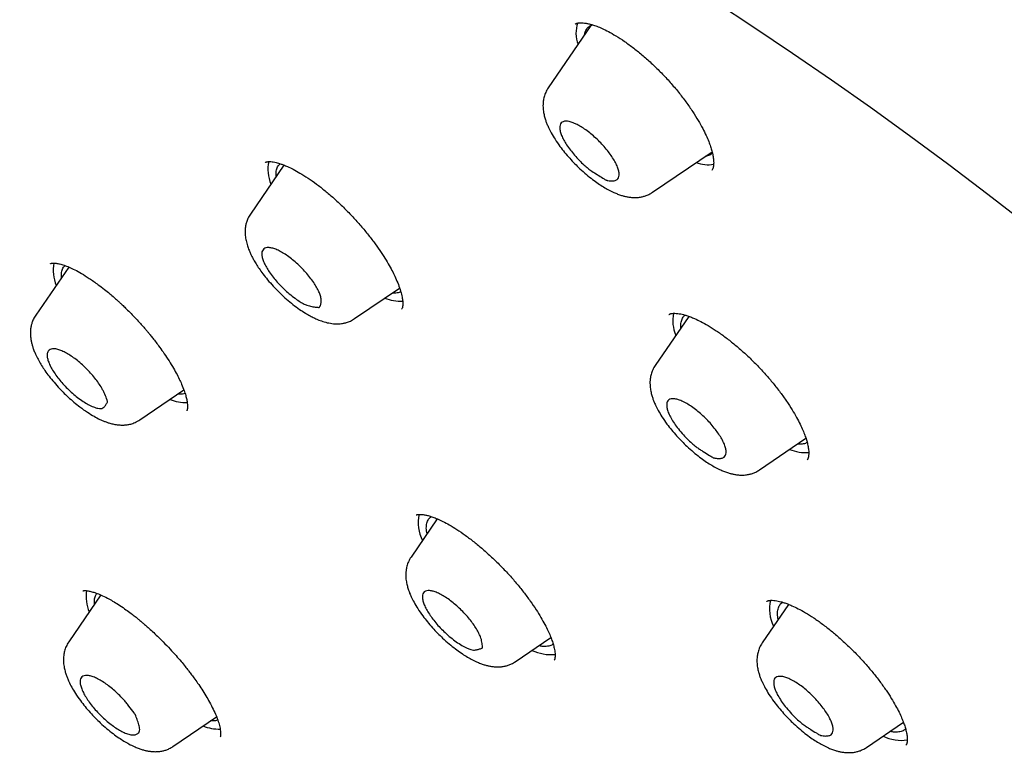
# Model space of a CAD drawing. Header units: millimetres. Extents: x 8 to 641, y 12 to 2274.
# Tile 10 of 34: x 502 to 524, y 705 to 722. Entities that reach past the tile are written whole.
import ezdxf

# ---------------------------------------------------------------- set-up
doc = ezdxf.new("R2010")
doc.units = ezdxf.units.MM

msp = doc.modelspace()

# ---------------------------------------------------------------- linework, layer by layer
at = {"color": 7, "linetype": 'Continuous', "lineweight": 30}
for p, q in [((514.478, 721.925), (513.514, 720.518)), ((515.871, 718.154), (517.217, 719.071)), ((507.538, 718.77), (506.779, 717.661)), ((502.674, 716.464), (501.926, 715.372)), ((509.137, 715.297), (510.152, 715.989)), ((516.691, 715.349), (515.932, 714.241)), ((516.242, 715.389), (516.245, 715.392)), ((504.284, 713.008), (505.276, 713.684)), ((518.29, 711.877), (519.338, 712.591)), ((511.005, 710.77), (510.411, 709.903)), ((503.4, 709.048), (502.672, 707.986)), ((518.948, 708.836), (518.35, 707.964)), ((518.454, 708.903), (518.457, 708.906)), ((512.769, 707.539), (513.573, 708.087)), ((505.03, 705.622), (506.014, 706.292)), ((520.708, 705.6), (521.543, 706.169))]:
    msp.add_line(p, q, dxfattribs=at)
at = {"color": 7, "linetype": 'Continuous', "lineweight": 30, "flags": 128}
msp.add_lwpolyline([(517.293, 722.462), (518.162, 721.892), (519.036, 721.304), (519.914, 720.699), (520.795, 720.077), (521.679, 719.438), (522.566, 718.784), (523.454, 718.114), (524.342, 717.428)], dxfattribs=at)
at = {"color": 7, "linetype": 'Continuous', "lineweight": 30}
for centre, radius, start, end in [((514.806, 721.75), 0.667, 159.305, 201.9628), ((508.018, 718.673), 0.842, 167.9118, 203.2986), ((517.128, 719.575), 0.797, 250.0614, 279.2342), ((503.172, 716.385), 0.851, 168.6004, 203.2111), ((510.191, 716.702), 1.013, 248.3029, 271.9187), ((517.183, 715.256), 0.855, 168.9537, 203.1662), ((505.35, 714.465), 1.067, 248.7511, 270.0838), ((519.335, 713.247), 0.978, 248.0741, 274.147), ((511.45, 710.674), 0.875, 166.9458, 206.816), ((503.944, 709.006), 0.877, 170.7393, 202.9394), ((519.398, 708.738), 0.884, 167.7004, 206.6971), ((513.575, 708.708), 1.008, 244.8046, 275.466), ((506.097, 707.081), 1.068, 248.757, 270.0164), ((521.493, 706.655), 0.895, 242.9754, 278.9927)]:
    msp.add_arc(centre, radius, start, end, dxfattribs=at)
for points, knots in [([(576.127, 680.442), (576.169, 680.485), (576.247, 680.567), (576.346, 680.674), (576.418, 680.755), (576.477, 680.823), (576.536, 680.892), (576.594, 680.961), (576.651, 681.031), (576.702, 681.095), (576.749, 681.156), (576.795, 681.216), (576.843, 681.28), (576.89, 681.344), (576.932, 681.403), (576.967, 681.453), (577, 681.501), (577.036, 681.553), (577.078, 681.615), (577.121, 681.682), (577.163, 681.747), (577.2, 681.807), (577.235, 681.863), (577.268, 681.919), (577.304, 681.979), (577.341, 682.043), (577.376, 682.106), (577.407, 682.161), (577.433, 682.208), (577.461, 682.26), (577.495, 682.326), (577.538, 682.409), (577.583, 682.5), (577.631, 682.598), (577.676, 682.696), (577.715, 682.783), (577.749, 682.859), (577.779, 682.929), (577.811, 683.007), (577.845, 683.091), (577.878, 683.175), (577.907, 683.252), (577.932, 683.321), (577.956, 683.387), (577.981, 683.456), (578.008, 683.536), (578.036, 683.62), (578.062, 683.702), (578.085, 683.774), (578.104, 683.838), (578.123, 683.9), (578.142, 683.968), (578.167, 684.058), (578.195, 684.162), (578.223, 684.27), (578.246, 684.366), (578.268, 684.459), (578.29, 684.561), (578.313, 684.669), (578.335, 684.776), (578.353, 684.873), (578.369, 684.963), (578.385, 685.052), (578.401, 685.15), (578.417, 685.258), (578.434, 685.377), (578.451, 685.504), (578.465, 685.622), (578.476, 685.723), (578.484, 685.802), (578.491, 685.87), (578.497, 685.935), (578.503, 686.004), (578.51, 686.087), (578.517, 686.186), (578.524, 686.296), (578.53, 686.407), (578.536, 686.538), (578.541, 686.688), (578.545, 686.861), (578.547, 687.034), (578.547, 687.262), (578.542, 687.555), (578.527, 687.912), (578.504, 688.279), (578.476, 688.612), (578.446, 688.9), (578.418, 689.14), (578.39, 689.363), (578.361, 689.573), (578.33, 689.78), (578.295, 689.998), (578.254, 690.239), (578.205, 690.51), (578.146, 690.815), (578.076, 691.148), (577.995, 691.511), (577.921, 691.825), (577.859, 692.071), (577.818, 692.229), (577.783, 692.365), (577.753, 692.476), (577.729, 692.563), (577.712, 692.627), (577.698, 692.679), (577.682, 692.735), (577.661, 692.809), (577.636, 692.897), (577.581, 693.09), (577.512, 693.326), (577.428, 693.598), (577.363, 693.808), (577.298, 694.01), (577.237, 694.197), (577.182, 694.362), (577.136, 694.499), (577.101, 694.6), (577.077, 694.67), (577.058, 694.725), (577.035, 694.79), (577.003, 694.881), (576.96, 695.003), (576.908, 695.149), (576.846, 695.32), (576.778, 695.505), (576.706, 695.696), (576.638, 695.876), (576.57, 696.052), (576.5, 696.232), (576.424, 696.425), (576.341, 696.632), (576.268, 696.811), (576.21, 696.951), (576.172, 697.042), (576.142, 697.115), (576.118, 697.171), (576.102, 697.211), (576.083, 697.254), (576.056, 697.318), (576.014, 697.417), (575.959, 697.547), (575.889, 697.709), (575.804, 697.902), (575.713, 698.108), (575.617, 698.323), (575.52, 698.538), (575.418, 698.76), (575.314, 698.983), (575.211, 699.204), (575.041, 699.56), (574.804, 700.049), (574.495, 700.666), (574.187, 701.266), (573.879, 701.849), (573.568, 702.424), (573.243, 703.012), (572.897, 703.624), (572.527, 704.264), (572.227, 704.771), (572.005, 705.141), (571.87, 705.365), (571.74, 705.578), (571.62, 705.772), (571.516, 705.941), (571.427, 706.085), (571.356, 706.199), (571.301, 706.287), (571.261, 706.35), (571.228, 706.404), (571.194, 706.458), (571.152, 706.525), (571.101, 706.605), (571.042, 706.698), (570.948, 706.847), (570.814, 707.056), (570.637, 707.332), (570.441, 707.634), (570.226, 707.963), (569.991, 708.318), (569.735, 708.702), (569.456, 709.115), (569.154, 709.557), (568.828, 710.028), (568.443, 710.577), (568.011, 711.184), (567.544, 711.829), (567.095, 712.44), (566.669, 713.012), (566.267, 713.544), (565.89, 714.037), (565.533, 714.498), (565.199, 714.927), (564.906, 715.299), (564.644, 715.628), (564.402, 715.931), (564.146, 716.249), (563.876, 716.583), (563.577, 716.948), (563.25, 717.346), (562.891, 717.777), (562.512, 718.229), (562.112, 718.701), (561.691, 719.193), (561.252, 719.701), (560.804, 720.212), (560.314, 720.767), (559.791, 721.352), (559.238, 721.961), (558.708, 722.539), (558.201, 723.085), (557.718, 723.599), (557.29, 724.05), (556.914, 724.443), (556.585, 724.784), (556.261, 725.118), (555.934, 725.452), (555.596, 725.795), (555.174, 726.221), (554.66, 726.734), (554.048, 727.337), (553.408, 727.959), (552.741, 728.599), (552.046, 729.257), (551.284, 729.968), (550.461, 730.723), (549.586, 731.511), (548.708, 732.287), (547.822, 733.057), (546.927, 733.818), (546.026, 734.572), (545.123, 735.311), (544.218, 736.037), (543.305, 736.755), (542.38, 737.467), (541.442, 738.174), (540.491, 738.873), (539.529, 739.565), (538.555, 740.248), (537.793, 740.769), (537.255, 741.13), (536.951, 741.332), (536.672, 741.516), (536.418, 741.682), (536.189, 741.831), (535.991, 741.959), (535.824, 742.067), (535.684, 742.156), (535.563, 742.233), (535.461, 742.298), (535.375, 742.352), (535.288, 742.407), (535.186, 742.471), (535.053, 742.555), (534.889, 742.657), (534.69, 742.781), (534.456, 742.925), (534.186, 743.09), (533.882, 743.274), (533.545, 743.476), (533.186, 743.689), (532.818, 743.904), (532.326, 744.187), (531.72, 744.529), (531.01, 744.919), (530.328, 745.283), (529.673, 745.623), (529.044, 745.94), (528.423, 746.243), (527.81, 746.534), (527.323, 746.757), (526.968, 746.915), (526.747, 747.013), (526.543, 747.102), (526.376, 747.174), (526.245, 747.23), (526.145, 747.272), (526.053, 747.311), (525.955, 747.352), (525.847, 747.397), (525.725, 747.447), (525.595, 747.501), (525.447, 747.56), (525.284, 747.626), (525.022, 747.73), (524.676, 747.864), (524.259, 748.02), (523.866, 748.162), (523.493, 748.293), (523.128, 748.416), (522.759, 748.537), (522.379, 748.656), (522.07, 748.748), (521.844, 748.814), (521.713, 748.851), (521.62, 748.877), (521.558, 748.894), (521.514, 748.907), (521.462, 748.921), (521.395, 748.939), (521.31, 748.962), (521.208, 748.989), (521.095, 749.019), (520.978, 749.049), (520.862, 749.078), (520.75, 749.105), (520.615, 749.138), (520.46, 749.175), (520.287, 749.215), (520.128, 749.25), (519.984, 749.281), (519.856, 749.308), (519.736, 749.333), (519.608, 749.358), (519.465, 749.386), (519.302, 749.416), (519.127, 749.447), (518.936, 749.48), (518.733, 749.512), (518.483, 749.55), (518.202, 749.588), (517.898, 749.625), (517.633, 749.652), (517.41, 749.672), (517.226, 749.687), (517.052, 749.699), (516.9, 749.708), (516.764, 749.715), (516.639, 749.72), (516.499, 749.725), (516.343, 749.729), (516.169, 749.731), (515.992, 749.732), (515.82, 749.73), (515.663, 749.726), (515.517, 749.722), (515.379, 749.716), (515.248, 749.709), (515.122, 749.701), (514.994, 749.691), (514.865, 749.68), (514.73, 749.668), (514.59, 749.653), (514.439, 749.635), (514.283, 749.614), (514.138, 749.593), (514.014, 749.574), (513.898, 749.554), (513.782, 749.533), (513.663, 749.51), (513.55, 749.487), (513.441, 749.463), (513.334, 749.439), (513.172, 749.4), (512.961, 749.345), (512.707, 749.271), (512.461, 749.192), (512.227, 749.109), (512.051, 749.041), (511.93, 748.992), (511.852, 748.96), (511.767, 748.923), (511.681, 748.885), (511.6, 748.848), (511.528, 748.814), (511.462, 748.782), (511.396, 748.75), (511.329, 748.717), (511.26, 748.681), (511.194, 748.646), (511.137, 748.615), (511.09, 748.589), (511.044, 748.564), (510.994, 748.535), (510.933, 748.5), (510.867, 748.462), (510.802, 748.422), (510.736, 748.381), (510.669, 748.339), (510.605, 748.298), (510.553, 748.264), (510.51, 748.235), (510.469, 748.207), (510.419, 748.173), (510.361, 748.132), (510.301, 748.089), (510.249, 748.051), (510.205, 748.018), (510.159, 747.984), (510.105, 747.942), (510.038, 747.89), (509.967, 747.834), (509.9, 747.778), (509.846, 747.734), (509.806, 747.699), (509.771, 747.669), (509.725, 747.629), (509.666, 747.577), (509.593, 747.511), (509.507, 747.43), (509.444, 747.371), (509.411, 747.339)], [0, 0, 0, 0, 0.001961, 0.003665, 0.005119, 0.006419, 0.007612, 0.009012, 0.010283, 0.011521, 0.0126, 0.013712, 0.014931, 0.016207, 0.017306, 0.018212, 0.018993, 0.019969, 0.021139, 0.022436, 0.023629, 0.024699, 0.025645, 0.02657, 0.027638, 0.028809, 0.029958, 0.030919, 0.031691, 0.032394, 0.03363, 0.035063, 0.036637, 0.038293, 0.040007, 0.041553, 0.042619, 0.043753, 0.045029, 0.046446, 0.047864, 0.049104, 0.050163, 0.051109, 0.052206, 0.053482, 0.054924, 0.05628, 0.057393, 0.058348, 0.059251, 0.060309, 0.061526, 0.063448, 0.065126, 0.066483, 0.067808, 0.069368, 0.071109, 0.072742, 0.074228, 0.075457, 0.076769, 0.078207, 0.079782, 0.081529, 0.083449, 0.085343, 0.086687, 0.087819, 0.08874, 0.089609, 0.090598, 0.091707, 0.093168, 0.09478, 0.09636, 0.097851, 0.100297, 0.10262, 0.104999, 0.107434, 0.111937, 0.116783, 0.121745, 0.12651, 0.129738, 0.132853, 0.135665, 0.138208, 0.140755, 0.143401, 0.14627, 0.149688, 0.153395, 0.157405, 0.161718, 0.166332, 0.168451, 0.170293, 0.171854, 0.173136, 0.174137, 0.174863, 0.175311, 0.175955, 0.176794, 0.177829, 0.17899, 0.183403, 0.185843, 0.188196, 0.190462, 0.192597, 0.194426, 0.195933, 0.197117, 0.197752, 0.198247, 0.198921, 0.199896, 0.201241, 0.202911, 0.204641, 0.206837, 0.208895, 0.210814, 0.212627, 0.214539, 0.216589, 0.218778, 0.221104, 0.222239, 0.223192, 0.223962, 0.224549, 0.224953, 0.2252, 0.225912, 0.226947, 0.228306, 0.229989, 0.231996, 0.234327, 0.236385, 0.238637, 0.240933, 0.243203, 0.245449, 0.247669, 0.254043, 0.260203, 0.26615, 0.271884, 0.277427, 0.283019, 0.289035, 0.295176, 0.301443, 0.303582, 0.305734, 0.307813, 0.309653, 0.31125, 0.312605, 0.313718, 0.314494, 0.315083, 0.315509, 0.316002, 0.316625, 0.31738, 0.318265, 0.319266, 0.321575, 0.324159, 0.327019, 0.330071, 0.333384, 0.336959, 0.340795, 0.344894, 0.349253, 0.353865, 0.360116, 0.366049, 0.371664, 0.37696, 0.381781, 0.386305, 0.390531, 0.39446, 0.398091, 0.400759, 0.403518, 0.406431, 0.409499, 0.412722, 0.416501, 0.420472, 0.424636, 0.428992, 0.433541, 0.438282, 0.443103, 0.447774, 0.453757, 0.459461, 0.464885, 0.47003, 0.474896, 0.479482, 0.48289, 0.486125, 0.489264, 0.492481, 0.495786, 0.499179, 0.504859, 0.510768, 0.516906, 0.523273, 0.529869, 0.536695, 0.54488, 0.553057, 0.561226, 0.569386, 0.577705, 0.586015, 0.594318, 0.602612, 0.610967, 0.619466, 0.628108, 0.636844, 0.645723, 0.654744, 0.663907, 0.666956, 0.669801, 0.672414, 0.674796, 0.676947, 0.678867, 0.680363, 0.68168, 0.682819, 0.68378, 0.684563, 0.685246, 0.686233, 0.687467, 0.689017, 0.690884, 0.693116, 0.695679, 0.698572, 0.701796, 0.705329, 0.708894, 0.712409, 0.719566, 0.726501, 0.733215, 0.739707, 0.745981, 0.752089, 0.758476, 0.76469, 0.767084, 0.769447, 0.771593, 0.773429, 0.774675, 0.775722, 0.776577, 0.777546, 0.778809, 0.780006, 0.781385, 0.782944, 0.784684, 0.786582, 0.791315, 0.795818, 0.800093, 0.804139, 0.808093, 0.8122, 0.816466, 0.820875, 0.822711, 0.824212, 0.825377, 0.825906, 0.826342, 0.826914, 0.827678, 0.828657, 0.829838, 0.831206, 0.832588, 0.833934, 0.835243, 0.836516, 0.838698, 0.840763, 0.842677, 0.844402, 0.845938, 0.847312, 0.848747, 0.850564, 0.852537, 0.854684, 0.857029, 0.859574, 0.862259, 0.866355, 0.870253, 0.873918, 0.876535, 0.878879, 0.881101, 0.883406, 0.884897, 0.886532, 0.888403, 0.89051, 0.892854, 0.89546, 0.897801, 0.899947, 0.901981, 0.903903, 0.905736, 0.907518, 0.909248, 0.911169, 0.913089, 0.91504, 0.917227, 0.919692, 0.921869, 0.923625, 0.925194, 0.927022, 0.928845, 0.930551, 0.932149, 0.93376, 0.935417, 0.939603, 0.943515, 0.947277, 0.951219, 0.9547, 0.955826, 0.957096, 0.958514, 0.960033, 0.961385, 0.962526, 0.96367, 0.964694, 0.965827, 0.967066, 0.968227, 0.969211, 0.970019, 0.970706, 0.971574, 0.972671, 0.973886, 0.975037, 0.976123, 0.977447, 0.978623, 0.979621, 0.980264, 0.980959, 0.981873, 0.983005, 0.984201, 0.985184, 0.985948, 0.986717, 0.987721, 0.98898, 0.990413, 0.991697, 0.992799, 0.993439, 0.994029, 0.994794, 0.995773, 0.996967, 0.998376, 1, 1, 1, 1]), ([(492.663, 730.994), (492.623, 730.954), (492.549, 730.881), (492.457, 730.785), (492.391, 730.715), (492.337, 730.658), (492.294, 730.611), (492.25, 730.561), (492.199, 730.504), (492.136, 730.432), (492.077, 730.361), (492.023, 730.296), (491.98, 730.244), (491.943, 730.196), (491.912, 730.157), (491.883, 730.12), (491.852, 730.08), (491.814, 730.03), (491.772, 729.973), (491.728, 729.912), (491.686, 729.853), (491.647, 729.798), (491.612, 729.747), (491.578, 729.696), (491.543, 729.644), (491.507, 729.589), (491.465, 729.524), (491.418, 729.448), (491.368, 729.365), (491.322, 729.288), (491.269, 729.197), (491.204, 729.081), (491.133, 728.948), (491.065, 728.815), (490.999, 728.68), (490.933, 728.537), (490.87, 728.395), (490.821, 728.278), (490.781, 728.18), (490.748, 728.097), (490.714, 728.008), (490.681, 727.919), (490.651, 727.834), (490.625, 727.759), (490.6, 727.684), (490.573, 727.602), (490.541, 727.502), (490.508, 727.392), (490.476, 727.282), (490.447, 727.179), (490.421, 727.079), (490.395, 726.978), (490.371, 726.878), (490.348, 726.781), (490.326, 726.682), (490.304, 726.576), (490.28, 726.457), (490.256, 726.326), (490.232, 726.188), (490.207, 726.029), (490.181, 725.853), (490.158, 725.665), (490.138, 725.492), (490.123, 725.333), (490.111, 725.182), (490.1, 725.028), (490.09, 724.861), (490.082, 724.681), (490.076, 724.49), (490.072, 724.289), (490.072, 724.081), (490.074, 723.877), (490.079, 723.684), (490.085, 723.509), (490.093, 723.349), (490.101, 723.211), (490.109, 723.082), (490.118, 722.949), (490.131, 722.794), (490.146, 722.626), (490.163, 722.451), (490.18, 722.29), (490.198, 722.142), (490.214, 722.011), (490.23, 721.89), (490.244, 721.783), (490.257, 721.693), (490.27, 721.601), (490.286, 721.496), (490.306, 721.365), (490.331, 721.215), (490.36, 721.046), (490.394, 720.854), (490.435, 720.637), (490.475, 720.435), (490.512, 720.253), (490.545, 720.098), (490.58, 719.941), (490.613, 719.794), (490.642, 719.667), (490.667, 719.563), (490.689, 719.473), (490.71, 719.386), (490.733, 719.29), (490.759, 719.187), (490.788, 719.074), (490.82, 718.951), (490.857, 718.814), (490.898, 718.66), (490.947, 718.485), (491.002, 718.288), (491.066, 718.07), (491.126, 717.868), (491.18, 717.691), (491.223, 717.552), (491.264, 717.423), (491.299, 717.312), (491.33, 717.218), (491.354, 717.142), (491.375, 717.08), (491.394, 717.023), (491.42, 716.945), (491.456, 716.837), (491.504, 716.694), (491.561, 716.529), (491.644, 716.292), (491.753, 715.986), (491.889, 715.617), (492.032, 715.242), (492.16, 714.917), (492.269, 714.645), (492.353, 714.437), (492.431, 714.249), (492.493, 714.099), (492.541, 713.985), (492.576, 713.902), (492.603, 713.838), (492.633, 713.769), (492.671, 713.681), (492.723, 713.561), (492.784, 713.42), (492.892, 713.173), (493.05, 712.82), (493.262, 712.357), (493.491, 711.87), (493.738, 711.359), (493.962, 710.905), (494.162, 710.508), (494.336, 710.169), (494.527, 709.801), (494.738, 709.404), (494.967, 708.976), (495.218, 708.518), (495.48, 708.048), (495.752, 707.568), (496.033, 707.082), (496.334, 706.569), (496.655, 706.032), (496.956, 705.537), (497.232, 705.09), (497.478, 704.697), (497.73, 704.299), (497.979, 703.911), (498.216, 703.545), (498.446, 703.193), (498.667, 702.859), (498.877, 702.545), (499.064, 702.267), (499.227, 702.026), (499.367, 701.822), (499.478, 701.66), (499.563, 701.536), (499.627, 701.443), (499.682, 701.364), (499.736, 701.287), (499.793, 701.204), (499.855, 701.115), (499.936, 700.999), (500.037, 700.854), (500.162, 700.676), (500.302, 700.479), (500.459, 700.257), (500.638, 700.007), (500.839, 699.727), (501.063, 699.418), (501.312, 699.077), (501.588, 698.703), (501.891, 698.295), (502.224, 697.852), (502.585, 697.377), (502.974, 696.87), (503.391, 696.334), (503.835, 695.769), (504.306, 695.178), (504.809, 694.555), (505.347, 693.898), (505.922, 693.207), (506.534, 692.481), (507.182, 691.724), (507.866, 690.939), (508.533, 690.185), (509.178, 689.469), (509.795, 688.792), (510.435, 688.099), (511.1, 687.391), (511.804, 686.652), (512.548, 685.883), (513.334, 685.084), (514.147, 684.271), (514.989, 683.445), (515.858, 682.606), (516.737, 681.772), (517.625, 680.946), (518.52, 680.128), (519.378, 679.357), (519.94, 678.864), (520.193, 678.642)], [0, 0, 0, 0, 0.002922, 0.005438, 0.007567, 0.009346, 0.010778, 0.012022, 0.014125, 0.016506, 0.019286, 0.021146, 0.022955, 0.024501, 0.025783, 0.026826, 0.028086, 0.029763, 0.03177, 0.033631, 0.035726, 0.037456, 0.038996, 0.040598, 0.042265, 0.044001, 0.045822, 0.048467, 0.051126, 0.053489, 0.05561, 0.059598, 0.064086, 0.067634, 0.071555, 0.076138, 0.080223, 0.083998, 0.086262, 0.088639, 0.09117, 0.093833, 0.096268, 0.098312, 0.100227, 0.102524, 0.105207, 0.10859, 0.111568, 0.114323, 0.117058, 0.119775, 0.12248, 0.125174, 0.127657, 0.130442, 0.133615, 0.137169, 0.140821, 0.144422, 0.149666, 0.154495, 0.158914, 0.162931, 0.166567, 0.170323, 0.174511, 0.178982, 0.183681, 0.188602, 0.193738, 0.198786, 0.203306, 0.207481, 0.211231, 0.214603, 0.217158, 0.220232, 0.223851, 0.22786, 0.231841, 0.235772, 0.238825, 0.241839, 0.244583, 0.246954, 0.248954, 0.250583, 0.253063, 0.255939, 0.259212, 0.262883, 0.267024, 0.271688, 0.276872, 0.280003, 0.283298, 0.286742, 0.289898, 0.292555, 0.294712, 0.29637, 0.298183, 0.300145, 0.302279, 0.304588, 0.307122, 0.309863, 0.31299, 0.316538, 0.320509, 0.3249, 0.329713, 0.332585, 0.335457, 0.337998, 0.340192, 0.34204, 0.343517, 0.34466, 0.345695, 0.346856, 0.349243, 0.352032, 0.355224, 0.358818, 0.365779, 0.372817, 0.379922, 0.387092, 0.391136, 0.395147, 0.398665, 0.401589, 0.40347, 0.404984, 0.406132, 0.406999, 0.408793, 0.410998, 0.413615, 0.416538, 0.424508, 0.432854, 0.441577, 0.450677, 0.460152, 0.465659, 0.471579, 0.477986, 0.484881, 0.492264, 0.500134, 0.50849, 0.516346, 0.524587, 0.533214, 0.542227, 0.551626, 0.557988, 0.564516, 0.571207, 0.5777, 0.583725, 0.589281, 0.595026, 0.600166, 0.604702, 0.608633, 0.611959, 0.614685, 0.616566, 0.618035, 0.619207, 0.620453, 0.621801, 0.623252, 0.624804, 0.627444, 0.630335, 0.63348, 0.637049, 0.641135, 0.645653, 0.650671, 0.656188, 0.662204, 0.668843, 0.676, 0.683674, 0.691866, 0.700576, 0.709635, 0.719192, 0.729249, 0.739804, 0.751065, 0.762842, 0.775136, 0.787947, 0.801275, 0.812109, 0.823263, 0.834736, 0.846528, 0.85864, 0.871835, 0.885389, 0.899303, 0.913577, 0.928209, 0.943201, 0.957664, 0.972446, 0.987547, 1, 1, 1, 1]), ([(514.122, 721.957), (514.127, 721.96), (514.135, 721.967), (514.15, 721.973), (514.166, 721.978), (514.185, 721.982), (514.211, 721.986), (514.248, 721.989), (514.304, 721.986), (514.367, 721.978), (514.438, 721.963), (514.519, 721.941), (514.615, 721.908), (514.734, 721.859), (514.878, 721.788), (515.048, 721.692), (515.24, 721.567), (515.447, 721.416), (515.658, 721.244), (515.868, 721.056), (516.074, 720.854), (516.272, 720.641), (516.458, 720.421), (516.629, 720.198), (516.779, 719.982), (516.904, 719.782), (517.004, 719.602), (517.082, 719.444), (517.14, 719.309), (517.183, 719.192), (517.215, 719.085), (517.239, 718.981), (517.251, 718.892), (517.254, 718.823), (517.252, 718.777), (517.249, 718.75), (517.246, 718.732), (517.243, 718.718), (517.238, 718.698), (517.23, 718.673), (517.219, 718.658), (517.212, 718.649)], [0, 0, 0, 0, 0.0241538, 0.0440527, 0.0595401, 0.0709544, 0.081544, 0.1021005, 0.1220178, 0.1433024, 0.1631311, 0.182424, 0.2048797, 0.2309135, 0.2605792, 0.293942, 0.3308735, 0.3695345, 0.408225, 0.4469665, 0.4857814, 0.5247115, 0.563736, 0.6025797, 0.6407911, 0.676285, 0.7088157, 0.7384024, 0.7650719, 0.7888571, 0.8115087, 0.8376195, 0.8673689, 0.887915, 0.9049919, 0.9183989, 0.9246145, 0.9336842, 0.9458034, 0.9695969, 1, 1, 1, 1]), ([(514.333, 721.714), (514.338, 721.742), (514.351, 721.805), (514.401, 721.875), (514.458, 721.923), (514.507, 721.935), (514.523, 721.938)], [0, 0, 0, 0, 0.2478986, 0.553585, 0.8592714, 1, 1, 1, 1]), ([(513.514, 720.518), (513.493, 720.484), (513.453, 720.419), (513.418, 720.316), (513.396, 720.202), (513.392, 720.079), (513.405, 719.966), (513.427, 719.866), (513.454, 719.778), (513.484, 719.699), (513.524, 719.607), (513.582, 719.491), (513.668, 719.348), (513.77, 719.2), (513.882, 719.056), (513.995, 718.925), (514.111, 718.802), (514.238, 718.678), (514.373, 718.558), (514.512, 718.446), (514.642, 718.352), (514.762, 718.274), (514.878, 718.208), (514.985, 718.155), (515.082, 718.115), (515.163, 718.086), (515.24, 718.065), (515.317, 718.049), (515.395, 718.038), (515.479, 718.035), (515.564, 718.04), (515.636, 718.052), (515.714, 718.074), (515.793, 718.105), (515.844, 718.137), (515.871, 718.154)], [0, 0, 0, 0, 0.03099, 0.059348, 0.085048, 0.120662, 0.155111, 0.185352, 0.209435, 0.23064, 0.254609, 0.291052, 0.332634, 0.379389, 0.417904, 0.456736, 0.493603, 0.528546, 0.572192, 0.612555, 0.649693, 0.683658, 0.716702, 0.75058, 0.776651, 0.801766, 0.823077, 0.843491, 0.86816, 0.896023, 0.91174, 0.93355, 0.952278, 0.974421, 1, 1, 1, 1]), ([(514.227, 719.653), (514.263, 719.631), (514.336, 719.587), (514.45, 719.501), (514.564, 719.405), (514.674, 719.3), (514.78, 719.187), (514.873, 719.073), (514.954, 718.96), (515.021, 718.852), (515.073, 718.747), (515.106, 718.654), (515.119, 718.573), (515.114, 718.508), (515.091, 718.457), (515.053, 718.428), (515.008, 718.415), (514.948, 718.411), (514.891, 718.413), (514.841, 718.426), (514.831, 718.426), (514.821, 718.432), (514.794, 718.447), (514.728, 718.487), (514.625, 718.55), (514.513, 718.622), (514.412, 718.695), (514.314, 718.777), (514.212, 718.879), (514.107, 718.993), (514.01, 719.111), (513.928, 719.227), (513.861, 719.339), (513.812, 719.441), (513.781, 719.534), (513.77, 719.612), (513.777, 719.676), (513.802, 719.725), (513.847, 719.755), (513.909, 719.765), (513.986, 719.756), (514.066, 719.732), (514.147, 719.697), (514.2, 719.668), (514.227, 719.653)], [0, 0, 0, 0, 0.0265227, 0.0538372, 0.0803494, 0.1076077, 0.1343931, 0.162024, 0.1879058, 0.2144743, 0.241442, 0.2692634, 0.2951332, 0.3217013, 0.348514, 0.3761281, 0.3939914, 0.4120115, 0.4488295, 0.4571174, 0.459286, 0.460313, 0.4641086, 0.4792918, 0.5096631, 0.5401368, 0.5606354, 0.5817424, 0.6088566, 0.6367361, 0.664062, 0.6922297, 0.7188635, 0.7462705, 0.7727286, 0.7999826, 0.8261234, 0.8529747, 0.8798451, 0.9075713, 0.9334081, 0.9599297, 0.9798031, 1, 1, 1, 1]), ([(517.224, 719.04), (517.205, 719.024), (517.163, 718.988), (517.1, 718.975), (517.066, 718.968)], [0, 0, 0, 0, 0.459989, 1, 1, 1, 1]), ([(507.112, 718.827), (507.113, 718.829), (507.116, 718.831), (507.124, 718.836), (507.141, 718.842), (507.167, 718.847), (507.199, 718.849), (507.243, 718.848), (507.297, 718.841), (507.355, 718.829), (507.408, 718.815), (507.463, 718.798), (507.532, 718.773), (507.628, 718.734), (507.753, 718.674), (507.906, 718.589), (508.083, 718.478), (508.273, 718.344), (508.468, 718.191), (508.665, 718.022), (508.86, 717.84), (509.05, 717.647), (509.234, 717.446), (509.408, 717.241), (509.566, 717.038), (509.704, 716.844), (509.821, 716.665), (509.918, 716.502), (509.997, 716.355), (510.066, 716.211), (510.129, 716.064), (510.18, 715.914), (510.207, 715.805), (510.218, 715.734), (510.223, 715.694), (510.226, 715.656), (510.226, 715.621), (510.224, 715.587), (510.219, 715.556), (510.212, 715.528), (510.203, 715.515), (510.198, 715.508)], [0, 0, 0, 0, 0.024327, 0.044379, 0.060144, 0.075586, 0.092834, 0.111942, 0.132368, 0.152769, 0.168483, 0.179574, 0.196693, 0.218574, 0.245239, 0.276704, 0.312164, 0.3481, 0.384134, 0.420276, 0.456521, 0.492835, 0.529166, 0.56546, 0.601123, 0.634702, 0.666141, 0.695459, 0.722661, 0.747747, 0.77898, 0.812341, 0.848003, 0.86116, 0.874009, 0.886544, 0.90026, 0.918507, 0.941291, 0.968483, 1, 1, 1, 1]), ([(507.362, 718.512), (507.36, 718.544), (507.357, 718.619), (507.384, 718.709), (507.418, 718.773), (507.451, 718.794), (507.458, 718.799)], [0, 0, 0, 0, 0.2552891, 0.5807284, 0.9061677, 1, 1, 1, 1]), ([(506.779, 717.661), (506.76, 717.629), (506.723, 717.57), (506.69, 717.479), (506.668, 717.386), (506.658, 717.286), (506.662, 717.174), (506.68, 717.06), (506.709, 716.951), (506.745, 716.852), (506.78, 716.771), (506.816, 716.698), (506.857, 716.621), (506.91, 716.53), (506.979, 716.425), (507.065, 716.305), (507.171, 716.171), (507.299, 716.026), (507.444, 715.877), (507.594, 715.74), (507.744, 715.615), (507.886, 715.51), (508.016, 715.425), (508.124, 715.362), (508.216, 715.315), (508.311, 715.272), (508.424, 715.23), (508.552, 715.196), (508.676, 715.179), (508.787, 715.179), (508.875, 715.19), (508.96, 715.211), (509.048, 715.243), (509.105, 715.278), (509.137, 715.297)], [0, 0, 0, 0, 0.029235, 0.054408, 0.075574, 0.1047, 0.135717, 0.168655, 0.20242, 0.230863, 0.253395, 0.27231, 0.294692, 0.321125, 0.351603, 0.386128, 0.424714, 0.467383, 0.514067, 0.559469, 0.600616, 0.644409, 0.682152, 0.713849, 0.739488, 0.7632, 0.796301, 0.836002, 0.874681, 0.902048, 0.927742, 0.947088, 0.97115, 1, 1, 1, 1]), ([(507.203, 716.905), (507.229, 716.901), (507.282, 716.893), (507.377, 716.857), (507.481, 716.805), (507.592, 716.736), (507.707, 716.652), (507.82, 716.557), (507.93, 716.453), (508.033, 716.344), (508.129, 716.229), (508.213, 716.115), (508.281, 716.005), (508.333, 715.902), (508.368, 715.807), (508.383, 715.733), (508.383, 715.677), (508.373, 715.622), (508.358, 715.579), (508.337, 715.557), (508.334, 715.55), (508.332, 715.55), (508.326, 715.55), (508.306, 715.552), (508.252, 715.559), (508.186, 715.568), (508.115, 715.584), (508.053, 715.602), (507.977, 715.634), (507.875, 715.695), (507.756, 715.779), (507.627, 715.882), (507.502, 715.999), (507.39, 716.117), (507.289, 716.237), (507.206, 716.351), (507.139, 716.461), (507.087, 716.563), (507.051, 716.658), (507.035, 716.741), (507.039, 716.809), (507.062, 716.859), (507.102, 716.893), (507.151, 716.907), (507.189, 716.905), (507.203, 716.905)], [0, 0, 0, 0, 0.026524, 0.05384, 0.080353, 0.107612, 0.134399, 0.162031, 0.187914, 0.214483, 0.241452, 0.269274, 0.295145, 0.321714, 0.348528, 0.376143, 0.394007, 0.412028, 0.448848, 0.457136, 0.45921, 0.459484, 0.460548, 0.464801, 0.481815, 0.515851, 0.532948, 0.550115, 0.572201, 0.595231, 0.625606, 0.656865, 0.685991, 0.716111, 0.743042, 0.770824, 0.796689, 0.823252, 0.850073, 0.877697, 0.903937, 0.930937, 0.957296, 0.98439, 1, 1, 1, 1]), ([(502.259, 716.54), (502.262, 716.542), (502.268, 716.546), (502.277, 716.548), (502.288, 716.549), (502.298, 716.55), (502.314, 716.552), (502.332, 716.552), (502.357, 716.551), (502.388, 716.549), (502.425, 716.543), (502.483, 716.531), (502.565, 716.507), (502.68, 716.463), (502.812, 716.402), (502.964, 716.318), (503.142, 716.207), (503.317, 716.084), (503.472, 715.965), (503.592, 715.868), (503.689, 715.785), (503.764, 715.718), (503.825, 715.663), (503.888, 715.604), (503.964, 715.531), (504.06, 715.437), (504.165, 715.328), (504.265, 715.219), (504.347, 715.127), (504.407, 715.057), (504.456, 714.999), (504.505, 714.941), (504.563, 714.869), (504.631, 714.781), (504.715, 714.671), (504.812, 714.536), (504.917, 714.38), (505.017, 714.219), (505.103, 714.068), (505.171, 713.934), (505.232, 713.801), (505.281, 713.677), (505.318, 713.562), (505.342, 713.465), (505.354, 713.388), (505.359, 713.328), (505.358, 713.287), (505.356, 713.262), (505.353, 713.249), (505.352, 713.239), (505.349, 713.229), (505.346, 713.22), (505.343, 713.216), (505.341, 713.214)], [0, 0, 0, 0, 0.0261701, 0.0469948, 0.0623957, 0.0741555, 0.0831794, 0.093505, 0.1051505, 0.1181331, 0.1319873, 0.1455728, 0.1760049, 0.2046451, 0.2334429, 0.2655185, 0.300934, 0.3396777, 0.3655247, 0.3877711, 0.4063407, 0.4193267, 0.429605, 0.4399996, 0.4542215, 0.4722856, 0.4941079, 0.5146836, 0.5310786, 0.5432878, 0.5517569, 0.5615372, 0.574039, 0.5892594, 0.6071945, 0.6315428, 0.6595779, 0.6896916, 0.7177941, 0.743549, 0.766944, 0.7976988, 0.8233493, 0.8470797, 0.8744356, 0.8945946, 0.9127398, 0.9272749, 0.9352642, 0.9464024, 0.9609586, 0.9788577, 1, 1, 1, 1]), ([(502.508, 716.222), (502.507, 716.255), (502.503, 716.329), (502.531, 716.419), (502.559, 716.478), (502.586, 716.496), (502.587, 716.497)], [0, 0, 0, 0, 0.276253, 0.628416, 0.98058, 1, 1, 1, 1]), ([(510.18, 715.903), (510.154, 715.893), (510.099, 715.873), (510.026, 715.875), (509.987, 715.877)], [0, 0, 0, 0, 0.47676, 1, 1, 1, 1]), ([(516.246, 715.392), (516.25, 715.395), (516.257, 715.401), (516.27, 715.406), (516.283, 715.41), (516.301, 715.414), (516.328, 715.418), (516.374, 715.42), (516.438, 715.415), (516.504, 715.404), (516.572, 715.388), (516.644, 715.367), (516.728, 715.337), (516.834, 715.294), (516.967, 715.231), (517.13, 715.14), (517.313, 715.025), (517.508, 714.886), (517.707, 714.73), (517.906, 714.56), (518.101, 714.378), (518.29, 714.187), (518.471, 713.988), (518.641, 713.784), (518.797, 713.579), (518.935, 713.381), (519.053, 713.195), (519.148, 713.026), (519.224, 712.877), (519.282, 712.747), (519.326, 712.634), (519.36, 712.528), (519.385, 712.425), (519.399, 712.337), (519.403, 712.269), (519.402, 712.225), (519.399, 712.199), (519.397, 712.182), (519.395, 712.169), (519.391, 712.154), (519.387, 712.138), (519.38, 712.121), (519.372, 712.111), (519.368, 712.106)], [0, 0, 0, 0, 0.0239676, 0.043488, 0.0584753, 0.0694021, 0.080441, 0.1050732, 0.1304019, 0.1502367, 0.1672139, 0.1848861, 0.2043929, 0.2257549, 0.2551001, 0.2874479, 0.3226497, 0.3590155, 0.3953014, 0.4315132, 0.4676462, 0.5036989, 0.5396883, 0.5756328, 0.6115317, 0.6469707, 0.6801955, 0.7109697, 0.7392786, 0.7651283, 0.7885411, 0.8111881, 0.8372904, 0.8669911, 0.8874531, 0.9044419, 0.9177781, 0.9240208, 0.9331573, 0.9453601, 0.9605888, 0.9788079, 1, 1, 1, 1]), ([(501.926, 715.372), (501.908, 715.342), (501.874, 715.288), (501.842, 715.205), (501.821, 715.125), (501.81, 715.053), (501.806, 714.989), (501.807, 714.937), (501.81, 714.889), (501.815, 714.845), (501.824, 714.793), (501.837, 714.731), (501.859, 714.656), (501.886, 714.577), (501.925, 714.483), (501.977, 714.379), (502.041, 714.265), (502.116, 714.149), (502.205, 714.024), (502.312, 713.889), (502.426, 713.758), (502.545, 713.634), (502.663, 713.52), (502.791, 713.406), (502.936, 713.29), (503.089, 713.182), (503.24, 713.089), (503.358, 713.027), (503.448, 712.987), (503.516, 712.961), (503.587, 712.937), (503.672, 712.913), (503.755, 712.898), (503.824, 712.892), (503.87, 712.89), (503.907, 712.89), (503.947, 712.892), (504.004, 712.898), (504.083, 712.914), (504.182, 712.947), (504.247, 712.986), (504.284, 713.008)], [0, 0, 0, 0, 0.027317, 0.050658, 0.070055, 0.091913, 0.106567, 0.120172, 0.133614, 0.146954, 0.159359, 0.180122, 0.200405, 0.224364, 0.249862, 0.283025, 0.315389, 0.348111, 0.383874, 0.422853, 0.465097, 0.498971, 0.534751, 0.572473, 0.611523, 0.660032, 0.703776, 0.742827, 0.764025, 0.783551, 0.802584, 0.826232, 0.854683, 0.870609, 0.883674, 0.893803, 0.902796, 0.917381, 0.938338, 0.965841, 1, 1, 1, 1]), ([(516.514, 715.091), (516.513, 715.124), (516.51, 715.199), (516.537, 715.289), (516.57, 715.351), (516.601, 715.373), (516.608, 715.377)], [0, 0, 0, 0, 0.258849, 0.588827, 0.918805, 1, 1, 1, 1]), ([(502.197, 714.543), (502.206, 714.558), (502.224, 714.589), (502.275, 714.612), (502.341, 714.618), (502.421, 714.605), (502.516, 714.572), (502.619, 714.52), (502.728, 714.453), (502.84, 714.373), (502.955, 714.278), (503.066, 714.174), (503.17, 714.064), (503.265, 713.952), (503.351, 713.838), (503.414, 713.738), (503.459, 713.655), (503.501, 713.563), (503.533, 713.487), (503.546, 713.436), (503.551, 713.423), (503.55, 713.421), (503.548, 713.418), (503.543, 713.403), (503.525, 713.37), (503.502, 713.331), (503.473, 713.296), (503.445, 713.273), (503.401, 713.259), (503.329, 713.268), (503.233, 713.299), (503.12, 713.349), (502.998, 713.423), (502.877, 713.509), (502.757, 713.608), (502.646, 713.712), (502.541, 713.822), (502.447, 713.934), (502.362, 714.049), (502.291, 714.16), (502.237, 714.265), (502.201, 714.359), (502.183, 714.443), (502.183, 714.503), (502.193, 714.532), (502.197, 714.543)], [0, 0, 0, 0, 0.026524, 0.05384, 0.080353, 0.107612, 0.134399, 0.162031, 0.187914, 0.214483, 0.241452, 0.269274, 0.295145, 0.321714, 0.348528, 0.376143, 0.394007, 0.412028, 0.448848, 0.457136, 0.45921, 0.459484, 0.460548, 0.464801, 0.481815, 0.515851, 0.532948, 0.550115, 0.572201, 0.595231, 0.625606, 0.656865, 0.685991, 0.716111, 0.743042, 0.770824, 0.796689, 0.823252, 0.850073, 0.877697, 0.903937, 0.930937, 0.957296, 0.98439, 1, 1, 1, 1]), ([(515.932, 714.241), (515.911, 714.207), (515.872, 714.142), (515.837, 714.039), (515.814, 713.925), (515.811, 713.802), (515.824, 713.689), (515.846, 713.589), (515.873, 713.501), (515.902, 713.422), (515.942, 713.33), (516.001, 713.214), (516.086, 713.071), (516.188, 712.923), (516.301, 712.779), (516.413, 712.648), (516.529, 712.525), (516.656, 712.401), (516.791, 712.281), (516.931, 712.169), (517.06, 712.075), (517.18, 711.998), (517.296, 711.931), (517.403, 711.878), (517.5, 711.838), (517.582, 711.809), (517.658, 711.788), (517.735, 711.772), (517.813, 711.761), (517.897, 711.758), (517.982, 711.763), (518.055, 711.775), (518.132, 711.797), (518.211, 711.828), (518.262, 711.86), (518.29, 711.877)], [0, 0, 0, 0, 0.03099, 0.059348, 0.085048, 0.120662, 0.155111, 0.185352, 0.209435, 0.23064, 0.254609, 0.291052, 0.332634, 0.379389, 0.417904, 0.456736, 0.493603, 0.528546, 0.572192, 0.612555, 0.649693, 0.683658, 0.716702, 0.75058, 0.776651, 0.801766, 0.823077, 0.843491, 0.86816, 0.896023, 0.91174, 0.93355, 0.952278, 0.974421, 1, 1, 1, 1]), ([(505.302, 713.606), (505.284, 713.6), (505.236, 713.583), (505.173, 713.586), (505.134, 713.587)], [0, 0, 0, 0, 0.390578, 1, 1, 1, 1]), ([(516.645, 713.377), (516.681, 713.354), (516.754, 713.31), (516.868, 713.224), (516.982, 713.128), (517.093, 713.023), (517.198, 712.91), (517.291, 712.796), (517.372, 712.683), (517.439, 712.575), (517.491, 712.47), (517.524, 712.377), (517.537, 712.296), (517.533, 712.231), (517.509, 712.18), (517.471, 712.151), (517.426, 712.139), (517.367, 712.134), (517.309, 712.136), (517.26, 712.149), (517.25, 712.149), (517.246, 712.151), (517.238, 712.156), (517.208, 712.173), (517.134, 712.218), (517.041, 712.274), (516.947, 712.335), (516.869, 712.389), (516.78, 712.459), (516.676, 712.556), (516.565, 712.671), (516.455, 712.799), (516.361, 712.927), (516.288, 713.046), (516.234, 713.155), (516.202, 713.248), (516.188, 713.328), (516.193, 713.393), (516.217, 713.444), (516.26, 713.476), (516.32, 713.488), (516.395, 713.481), (516.483, 713.456), (516.568, 713.419), (516.625, 713.388), (516.645, 713.377)], [0, 0, 0, 0, 0.026524, 0.05384, 0.080353, 0.107612, 0.134399, 0.162031, 0.187914, 0.214483, 0.241452, 0.269274, 0.295145, 0.321714, 0.348528, 0.376143, 0.394007, 0.412028, 0.448848, 0.457136, 0.45921, 0.459484, 0.460548, 0.464801, 0.481815, 0.515851, 0.532948, 0.550115, 0.572201, 0.595231, 0.625606, 0.656865, 0.685991, 0.716111, 0.743042, 0.770824, 0.796689, 0.823252, 0.850073, 0.877697, 0.903937, 0.930937, 0.957296, 0.98439, 1, 1, 1, 1]), ([(519.373, 712.505), (519.365, 712.498), (519.333, 712.474), (519.256, 712.455), (519.178, 712.456), (519.14, 712.456)], [0, 0, 0, 0, 0.149876, 0.590397, 1, 1, 1, 1]), ([(510.531, 710.857), (510.533, 710.859), (510.537, 710.862), (510.545, 710.864), (510.553, 710.866), (510.566, 710.869), (510.588, 710.871), (510.622, 710.872), (510.674, 710.869), (510.739, 710.858), (510.819, 710.838), (510.907, 710.809), (511.01, 710.769), (511.134, 710.711), (511.281, 710.632), (511.451, 710.529), (511.638, 710.4), (511.835, 710.251), (512.035, 710.085), (512.233, 709.907), (512.427, 709.718), (512.614, 709.521), (512.791, 709.319), (512.957, 709.114), (513.108, 708.912), (513.239, 708.719), (513.348, 708.542), (513.437, 708.384), (513.506, 708.245), (513.559, 708.124), (513.601, 708.016), (513.633, 707.913), (513.654, 707.825), (513.665, 707.752), (513.669, 707.698), (513.668, 707.665), (513.667, 707.647), (513.666, 707.637), (513.665, 707.628), (513.664, 707.617), (513.661, 707.602), (513.657, 707.586), (513.651, 707.578), (513.648, 707.573)], [0, 0, 0, 0, 0.023128, 0.042059, 0.056634, 0.066923, 0.080993, 0.098575, 0.118422, 0.144815, 0.166585, 0.187885, 0.212146, 0.239384, 0.269624, 0.3029, 0.338872, 0.375283, 0.411709, 0.448096, 0.484393, 0.520569, 0.556626, 0.592578, 0.628442, 0.662932, 0.695016, 0.724686, 0.751945, 0.776804, 0.799433, 0.823898, 0.851924, 0.872543, 0.892608, 0.909548, 0.915108, 0.92024, 0.925532, 0.933827, 0.950086, 0.972176, 1, 1, 1, 1]), ([(510.773, 710.431), (510.768, 710.453), (510.754, 710.522), (510.757, 710.619), (510.782, 710.72), (510.821, 710.787), (510.859, 710.811), (510.872, 710.82)], [0, 0, 0, 0, 0.115646, 0.36904, 0.622435, 0.875829, 1, 1, 1, 1]), ([(510.411, 709.903), (510.39, 709.869), (510.351, 709.804), (510.315, 709.701), (510.293, 709.587), (510.29, 709.464), (510.303, 709.351), (510.325, 709.251), (510.352, 709.163), (510.381, 709.084), (510.421, 708.992), (510.48, 708.876), (510.565, 708.733), (510.667, 708.585), (510.78, 708.441), (510.892, 708.31), (511.008, 708.187), (511.135, 708.063), (511.27, 707.943), (511.41, 707.831), (511.539, 707.737), (511.659, 707.66), (511.775, 707.593), (511.882, 707.54), (511.979, 707.5), (512.061, 707.471), (512.137, 707.45), (512.214, 707.434), (512.292, 707.423), (512.376, 707.42), (512.461, 707.425), (512.533, 707.437), (512.611, 707.459), (512.69, 707.49), (512.741, 707.522), (512.769, 707.539)], [0, 0, 0, 0, 0.03099, 0.059348, 0.085048, 0.120662, 0.155111, 0.185352, 0.209435, 0.23064, 0.254609, 0.291052, 0.332634, 0.379389, 0.417904, 0.456736, 0.493603, 0.528546, 0.572192, 0.612555, 0.649693, 0.683658, 0.716702, 0.75058, 0.776651, 0.801766, 0.823077, 0.843491, 0.86816, 0.896023, 0.91174, 0.93355, 0.952278, 0.974421, 1, 1, 1, 1]), ([(502.994, 709.144), (502.994, 709.144), (502.995, 709.145), (502.997, 709.144), (503.002, 709.144), (503.011, 709.146), (503.031, 709.147), (503.064, 709.147), (503.118, 709.14), (503.191, 709.124), (503.29, 709.093), (503.408, 709.046), (503.535, 708.985), (503.668, 708.911), (503.797, 708.832), (503.928, 708.743), (504.048, 708.656), (504.148, 708.58), (504.223, 708.52), (504.279, 708.474), (504.331, 708.43), (504.394, 708.376), (504.475, 708.306), (504.572, 708.218), (504.686, 708.11), (504.82, 707.977), (504.961, 707.831), (505.095, 707.683), (505.207, 707.552), (505.299, 707.44), (505.373, 707.348), (505.44, 707.261), (505.51, 707.165), (505.594, 707.048), (505.685, 706.912), (505.775, 706.768), (505.862, 706.616), (505.94, 706.465), (506.007, 706.317), (506.056, 706.183), (506.085, 706.079), (506.1, 706), (506.106, 705.945), (506.107, 705.912), (506.106, 705.895), (506.105, 705.886), (506.105, 705.877), (506.104, 705.867), (506.102, 705.856), (506.101, 705.846), (506.099, 705.841), (506.097, 705.838)], [0, 0, 0, 0, 0.023743, 0.042997, 0.057652, 0.067908, 0.082482, 0.100676, 0.121061, 0.14992, 0.176579, 0.205306, 0.238395, 0.262891, 0.289339, 0.31628, 0.33924, 0.357886, 0.37219, 0.38098, 0.389326, 0.400845, 0.415557, 0.433469, 0.454588, 0.478927, 0.508664, 0.535147, 0.558216, 0.577783, 0.593882, 0.60665, 0.623248, 0.643916, 0.668631, 0.695867, 0.722459, 0.754654, 0.785732, 0.816873, 0.848702, 0.870301, 0.8909, 0.908295, 0.913997, 0.919257, 0.924499, 0.932698, 0.949071, 0.971542, 1, 1, 1, 1]), ([(503.255, 708.836), (503.253, 708.869), (503.25, 708.943), (503.271, 709.026), (503.301, 709.066), (503.313, 709.083)], [0, 0, 0, 0, 0.320065, 0.72808, 1, 1, 1, 1]), ([(510.738, 709.133), (510.756, 709.139), (510.793, 709.151), (510.868, 709.144), (510.956, 709.12), (511.055, 709.078), (511.164, 709.017), (511.276, 708.941), (511.389, 708.852), (511.5, 708.754), (511.61, 708.646), (511.71, 708.533), (511.8, 708.419), (511.875, 708.308), (511.938, 708.199), (511.979, 708.109), (512.002, 708.037), (512.019, 707.962), (512.027, 707.9), (512.023, 707.862), (512.024, 707.852), (512.023, 707.85), (512.019, 707.849), (512.005, 707.842), (511.968, 707.829), (511.922, 707.813), (511.87, 707.804), (511.823, 707.801), (511.761, 707.811), (511.671, 707.847), (511.56, 707.906), (511.435, 707.986), (511.306, 708.085), (511.185, 708.191), (511.071, 708.304), (510.971, 708.417), (510.882, 708.531), (510.806, 708.642), (510.744, 708.75), (510.699, 708.851), (510.674, 708.94), (510.667, 709.015), (510.679, 709.075), (510.704, 709.113), (510.729, 709.128), (510.738, 709.133)], [0, 0, 0, 0, 0.026524, 0.05384, 0.080354, 0.107614, 0.1344, 0.162032, 0.187915, 0.214484, 0.241453, 0.269276, 0.295146, 0.321715, 0.348529, 0.376144, 0.394009, 0.41203, 0.44885, 0.457139, 0.459213, 0.459488, 0.460553, 0.464812, 0.48185, 0.515934, 0.533055, 0.550247, 0.572369, 0.595439, 0.625824, 0.657093, 0.686233, 0.716369, 0.7433, 0.771083, 0.796946, 0.823506, 0.850331, 0.877961, 0.904192, 0.931183, 0.957551, 0.984654, 1, 1, 1, 1]), ([(518.457, 708.906), (518.46, 708.908), (518.466, 708.913), (518.477, 708.917), (518.489, 708.92), (518.504, 708.923), (518.53, 708.927), (518.575, 708.929), (518.639, 708.924), (518.706, 708.912), (518.774, 708.896), (518.846, 708.874), (518.929, 708.845), (519.035, 708.801), (519.168, 708.737), (519.332, 708.647), (519.515, 708.531), (519.711, 708.393), (519.911, 708.238), (520.11, 708.068), (520.306, 707.887), (520.497, 707.697), (520.679, 707.5), (520.851, 707.298), (521.009, 707.095), (521.149, 706.898), (521.268, 706.714), (521.366, 706.548), (521.443, 706.4), (521.502, 706.272), (521.547, 706.159), (521.583, 706.055), (521.61, 705.954), (521.624, 705.868), (521.63, 705.802), (521.629, 705.759), (521.627, 705.733), (521.625, 705.718), (521.623, 705.706), (521.621, 705.692), (521.617, 705.678), (521.611, 705.663), (521.605, 705.654), (521.601, 705.65)], [0, 0, 0, 0, 0.0239703, 0.0432822, 0.0578416, 0.0681696, 0.0788613, 0.1038198, 0.130061, 0.1503432, 0.1674083, 0.1850805, 0.2045873, 0.225949, 0.255293, 0.2876378, 0.3228325, 0.3591883, 0.3954604, 0.4316557, 0.46777, 0.5038023, 0.5397703, 0.5756914, 0.6115659, 0.6469835, 0.6801914, 0.710952, 0.7392498, 0.7650898, 0.7884936, 0.8111296, 0.8372184, 0.8669033, 0.887351, 0.9043263, 0.9176529, 0.9238994, 0.9330496, 0.9452729, 0.9605276, 0.9787763, 1, 1, 1, 1]), ([(518.712, 708.492), (518.708, 708.514), (518.694, 708.583), (518.696, 708.681), (518.721, 708.781), (518.761, 708.849), (518.801, 708.874), (518.815, 708.883)], [0, 0, 0, 0, 0.114534, 0.365494, 0.616453, 0.867412, 1, 1, 1, 1]), ([(502.672, 707.986), (502.651, 707.952), (502.612, 707.887), (502.577, 707.784), (502.554, 707.67), (502.551, 707.547), (502.564, 707.434), (502.586, 707.334), (502.613, 707.246), (502.642, 707.167), (502.682, 707.075), (502.741, 706.959), (502.826, 706.816), (502.928, 706.668), (503.041, 706.524), (503.153, 706.393), (503.269, 706.27), (503.396, 706.146), (503.531, 706.026), (503.671, 705.914), (503.8, 705.82), (503.92, 705.742), (504.036, 705.676), (504.143, 705.623), (504.24, 705.583), (504.322, 705.554), (504.398, 705.533), (504.476, 705.517), (504.553, 705.506), (504.637, 705.503), (504.722, 705.508), (504.795, 705.52), (504.872, 705.542), (504.951, 705.573), (505.003, 705.605), (505.03, 705.622)], [0, 0, 0, 0, 0.03099, 0.059348, 0.085048, 0.120662, 0.155111, 0.185352, 0.209435, 0.23064, 0.254609, 0.291052, 0.332634, 0.379389, 0.417904, 0.456736, 0.493603, 0.528546, 0.572192, 0.612555, 0.649693, 0.683658, 0.716702, 0.75058, 0.776651, 0.801766, 0.823077, 0.843491, 0.86816, 0.896023, 0.91174, 0.93355, 0.952278, 0.974421, 1, 1, 1, 1]), ([(513.619, 707.935), (513.611, 707.928), (513.579, 707.903), (513.499, 707.886), (513.4, 707.88), (513.325, 707.894), (513.298, 707.9)], [0, 0, 0, 0, 0.116471, 0.458803, 0.801136, 1, 1, 1, 1]), ([(518.35, 707.964), (518.33, 707.93), (518.29, 707.866), (518.255, 707.762), (518.233, 707.648), (518.229, 707.526), (518.242, 707.412), (518.264, 707.312), (518.291, 707.225), (518.321, 707.146), (518.36, 707.053), (518.419, 706.938), (518.505, 706.794), (518.607, 706.647), (518.719, 706.503), (518.832, 706.372), (518.948, 706.248), (519.074, 706.124), (519.209, 706.004), (519.349, 705.892), (519.479, 705.799), (519.599, 705.721), (519.715, 705.654), (519.822, 705.601), (519.918, 705.561), (520, 705.532), (520.077, 705.511), (520.154, 705.495), (520.232, 705.484), (520.316, 705.481), (520.4, 705.486), (520.473, 705.498), (520.551, 705.52), (520.63, 705.552), (520.681, 705.583), (520.708, 705.6)], [0, 0, 0, 0, 0.03099, 0.059348, 0.085048, 0.120662, 0.155111, 0.185352, 0.209435, 0.23064, 0.254609, 0.291052, 0.332634, 0.379389, 0.417904, 0.456736, 0.493603, 0.528546, 0.572192, 0.612555, 0.649693, 0.683658, 0.716702, 0.75058, 0.776651, 0.801766, 0.823077, 0.843491, 0.86816, 0.896023, 0.91174, 0.93355, 0.952278, 0.974421, 1, 1, 1, 1]), ([(502.967, 706.924), (502.956, 706.954), (502.935, 707.016), (502.928, 707.092), (502.938, 707.154), (502.968, 707.2), (503.016, 707.226), (503.081, 707.233), (503.16, 707.22), (503.251, 707.19), (503.353, 707.141), (503.463, 707.075), (503.576, 706.995), (503.688, 706.903), (503.8, 706.8), (503.895, 706.702), (503.973, 706.613), (504.056, 706.51), (504.126, 706.42), (504.169, 706.355), (504.181, 706.34), (504.183, 706.335), (504.185, 706.329), (504.196, 706.302), (504.218, 706.238), (504.245, 706.16), (504.266, 706.086), (504.279, 706.027), (504.28, 705.972), (504.256, 705.926), (504.21, 705.894), (504.143, 705.879), (504.056, 705.89), (503.958, 705.921), (503.851, 705.972), (503.741, 706.039), (503.628, 706.12), (503.516, 706.211), (503.404, 706.314), (503.298, 706.424), (503.201, 706.538), (503.116, 706.651), (503.045, 706.762), (502.996, 706.853), (502.974, 706.905), (502.967, 706.924)], [0, 0, 0, 0, 0.0265238, 0.0538395, 0.080353, 0.1076124, 0.1343989, 0.1620308, 0.1879135, 0.214483, 0.2414518, 0.2692742, 0.2951449, 0.321714, 0.3485278, 0.3761428, 0.394007, 0.4120279, 0.4488476, 0.457136, 0.4592101, 0.4594843, 0.4605476, 0.4648009, 0.4818149, 0.5158511, 0.5329478, 0.5501148, 0.5722007, 0.5952305, 0.6256061, 0.6568653, 0.6859906, 0.7161106, 0.7430419, 0.7708239, 0.7966893, 0.8232521, 0.8500732, 0.8776971, 0.9039365, 0.9309366, 0.9572962, 0.9843899, 1, 1, 1, 1]), ([(519.064, 707.1), (519.1, 707.078), (519.173, 707.033), (519.287, 706.948), (519.401, 706.851), (519.511, 706.746), (519.616, 706.633), (519.71, 706.519), (519.791, 706.407), (519.858, 706.298), (519.91, 706.193), (519.942, 706.1), (519.956, 706.02), (519.951, 705.954), (519.928, 705.903), (519.89, 705.874), (519.845, 705.862), (519.785, 705.857), (519.728, 705.86), (519.678, 705.872), (519.668, 705.873), (519.664, 705.875), (519.656, 705.879), (519.627, 705.896), (519.552, 705.941), (519.459, 705.998), (519.365, 706.059), (519.287, 706.113), (519.198, 706.182), (519.093, 706.28), (518.983, 706.395), (518.873, 706.523), (518.779, 706.652), (518.706, 706.77), (518.652, 706.879), (518.62, 706.972), (518.607, 707.052), (518.612, 707.117), (518.636, 707.167), (518.679, 707.199), (518.739, 707.211), (518.814, 707.204), (518.903, 707.179), (518.987, 707.142), (519.043, 707.111), (519.064, 707.1)], [0, 0, 0, 0, 0.026524, 0.05384, 0.080354, 0.107614, 0.1344, 0.162032, 0.187915, 0.214484, 0.241453, 0.269276, 0.295146, 0.321715, 0.348529, 0.376144, 0.394009, 0.41203, 0.44885, 0.457139, 0.459213, 0.459488, 0.460553, 0.464812, 0.48185, 0.515934, 0.533055, 0.550247, 0.572369, 0.595439, 0.625824, 0.657093, 0.686233, 0.716369, 0.7433, 0.771083, 0.796946, 0.823506, 0.850331, 0.877961, 0.904192, 0.931183, 0.957551, 0.984654, 1, 1, 1, 1]), ([(506.041, 706.218), (506.025, 706.213), (505.98, 706.197), (505.919, 706.2), (505.88, 706.201)], [0, 0, 0, 0, 0.3590136, 1, 1, 1, 1]), ([(521.591, 706.019), (521.573, 706.004), (521.532, 705.97), (521.439, 705.947), (521.339, 705.941), (521.265, 705.956), (521.238, 705.961)], [0, 0, 0, 0, 0.229689, 0.528154, 0.826619, 1, 1, 1, 1])]:
    msp.add_open_spline(points, degree=3, knots=knots, dxfattribs=at)

doc.saveas('drawing.dxf')
